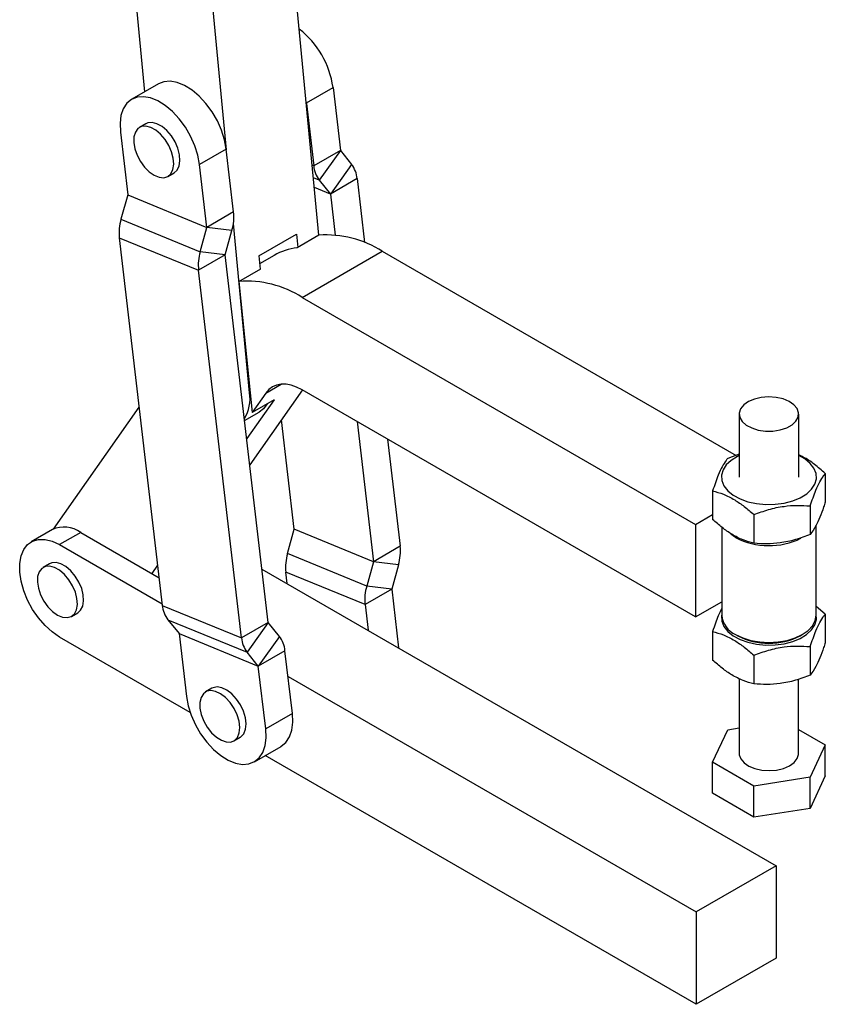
# Model space of a CAD drawing. Extents: x 122 to 736, y 117 to 530.
# Tile 24 of 26: x 555 to 736, y 159 to 380. Entities that reach past the tile are written whole.
import ezdxf

# ---------------------------------------------------------------- set-up
doc = ezdxf.new("R2010")
doc.units = 0
doc.header["$LTSCALE"] = 2
doc.layers.get('0').update_dxf_attribs({"linetype": 'CONTINUOUS'})

msp = doc.modelspace()

# ---------------------------------------------------------------- linework, layer by layer
at = {"color": 7, "linetype": 'CONTINUOUS'}
for p, q in [((583.0728, 363.4835), (580.6389, 388.9942)), ((622.1798, 331.2942), (616.6192, 389.5782)), ((601.4014, 350.4622), (598.4032, 381.8877)), ((586.1465, 365.2579), (580.1597, 361.8018)), ((625.3308, 364.4398), (626.9816, 350.329)), ((619.3619, 360.8306), (620.9947, 346.8729)), ((583.3344, 356.3023), (581.9202, 355.4859)), ((577.6217, 354.4468), (579.2724, 340.336)), ((601.3835, 350.6152), (595.3966, 347.1591)), ((603.0342, 336.5045), (601.3835, 350.6152)), ((626.9816, 350.329), (620.9947, 346.8729)), ((626.9835, 350.3239), (622.2279, 343.6621)), ((626.9835, 350.3239), (629.5099, 347.1961)), ((597.0474, 333.0483), (595.3966, 347.1591)), ((629.5099, 347.1961), (624.7543, 340.5343)), ((588.2697, 344.4871), (589.6839, 345.3035)), ((622.2279, 343.6621), (624.7543, 340.5343)), ((630.7431, 343.9853), (624.7563, 340.5292)), ((630.7431, 343.9853), (632.4205, 329.6468)), ((624.7563, 340.5292), (625.8317, 331.336)), ((579.2718, 340.3295), (577.7506, 334.865)), ((579.2718, 340.3295), (597.0468, 333.0418)), ((579.2724, 340.336), (597.0474, 333.0483)), ((603.0342, 336.5045), (597.0474, 333.0483)), ((577.7506, 334.865), (595.5255, 327.5774)), ((606.6075, 295.8932), (602.9825, 333.8891)), ((595.5255, 327.5774), (597.0468, 333.0418)), ((602.6607, 332.3662), (597.0468, 333.0418)), ((601.1395, 326.9017), (602.6607, 332.3662)), ((608.673, 326.6363), (617.1583, 331.5348)), ((617.1583, 331.5348), (617.4422, 328.5592)), ((577.3771, 330.7267), (595.1521, 323.4391)), ((577.3771, 330.7267), (587.0313, 248.2004)), ((622.1798, 331.2942), (617.2536, 328.4504)), ((601.1395, 326.9017), (595.5255, 327.5774)), ((618.4315, 317.3201), (636.392, 327.6885)), ((636.392, 327.6885), (715.7595, 281.8622)), ((601.1389, 326.8952), (595.1521, 323.4391)), ((610.7931, 244.3689), (601.1389, 326.8952)), ((608.673, 326.6363), (608.9569, 323.6608)), ((612.1315, 326.7605), (608.8423, 324.8616)), ((604.8063, 240.9128), (595.1521, 323.4391)), ((604.2193, 320.9258), (609.1455, 323.7696)), ((608.949, 323.7437), (609.1455, 323.7696)), ((604.2193, 320.9258), (607.1652, 291.4981)), ((618.4315, 317.3201), (706.6762, 266.3682)), ((618.4676, 296.5592), (606.6535, 279.7549)), ((706.6745, 245.629), (618.4026, 296.5967)), ((612.0914, 294.342), (605.9663, 285.6296)), ((610.2372, 295.8677), (607.1652, 291.4981)), ((612.0914, 294.342), (607.1652, 291.4981)), ((562.6182, 265.3363), (581.8299, 292.663)), ((605.4921, 289.6827), (608.7748, 291.5777)), ((616.6355, 265.2905), (613.7608, 289.8642)), ((716.4752, 291.1555), (716.4741, 277.0028)), ((729.8074, 277.0017), (729.8086, 291.1544)), ((630.7282, 289.48), (634.4105, 258.0029)), ((637.5823, 285.5224), (640.3973, 261.459)), ((716.4745, 282.1134), (713.887, 281.2045)), ((735.7814, 277.8163), (735.7808, 271.3885)), ((710.5, 273.9067), (710.4995, 267.4788)), ((732.3943, 270.5185), (732.3938, 264.0907)), ((706.6762, 266.3682), (710.4996, 268.5754)), ((719.7536, 268.5637), (719.7531, 262.1359)), ((615.1137, 259.8196), (616.6349, 265.284)), ((634.4099, 257.9964), (616.6349, 265.284)), ((634.4105, 258.0029), (616.6355, 265.2905)), ((706.6762, 266.3682), (706.6745, 245.629)), ((712.5565, 265.7386), (712.555, 245.976)), ((733.7216, 245.9743), (733.7232, 266.1825)), ((562.3604, 265.1991), (557.6228, 262.4641)), ((568.7099, 264.5703), (563.9723, 261.8353)), ((568.7099, 264.5703), (586.3045, 254.4131)), ((715.6565, 263.4284), (714.578, 264.1575)), ((563.9723, 261.8353), (586.9908, 248.547)), ((640.3973, 261.459), (634.4105, 258.0029)), ((632.8887, 252.5319), (615.1137, 259.8196)), ((561.7168, 257.55), (560.3025, 256.7336)), ((585.9786, 257.1992), (584.6794, 255.3513)), ((634.4099, 257.9964), (632.8887, 252.5319)), ((640.0238, 257.3208), (634.4099, 257.9964)), ((640.0238, 257.3208), (638.5026, 251.8563)), ((609.3913, 256.3523), (724.7448, 189.7601)), ((632.5152, 248.3936), (614.7402, 255.6813)), ((615.0434, 253.0894), (614.7402, 255.6813)), ((638.5026, 251.8563), (632.8887, 252.5319)), ((638.502, 251.8498), (632.5152, 248.3936)), ((638.502, 251.8498), (640.0455, 238.656)), ((587.0313, 248.2004), (604.8063, 240.9128)), ((632.5152, 248.3936), (633.1914, 242.6127)), ((706.6745, 245.629), (712.5552, 249.0239)), ((735.7789, 246.2448), (733.7218, 247.9659)), ((566.652, 245.7347), (568.0662, 246.5511)), ((735.7789, 246.2448), (735.7783, 239.817)), ((588.2645, 244.9897), (606.0395, 237.702)), ((588.2645, 244.9897), (590.7909, 241.8618)), ((610.7931, 244.3689), (604.8063, 240.9128)), ((610.7951, 244.3638), (606.0395, 237.702)), ((613.3215, 241.236), (610.7951, 244.3638)), ((593.2715, 224.1811), (563.9723, 241.0952)), ((590.7909, 241.8618), (608.5659, 234.5742)), ((590.7929, 241.8568), (608.5678, 234.5691)), ((590.7929, 241.8568), (592.4436, 227.746)), ((613.3215, 241.236), (608.5659, 234.5742)), ((710.4975, 242.3352), (710.497, 235.9074)), ((715.6542, 241.6553), (716.1256, 241.3831)), ((730.1502, 241.3819), (730.6217, 241.6541)), ((732.3918, 238.947), (732.3913, 232.5192)), ((608.5659, 234.5742), (606.0395, 237.702)), ((614.5547, 238.0253), (608.5678, 234.5691)), ((616.2054, 223.9145), (614.5547, 238.0253)), ((719.7511, 236.9922), (719.7506, 230.5644)), ((610.2185, 220.4584), (608.5678, 234.5691)), ((615.2309, 232.2443), (706.7843, 179.3917)), ((716.4705, 231.7645), (716.4692, 214.9485)), ((729.8025, 214.9475), (729.8038, 231.6281)), ((598.1563, 229.6016), (596.7421, 228.7852)), ((616.2054, 223.9145), (610.2185, 220.4584)), ((710.4951, 212.9932), (713.8822, 220.291)), ((713.8822, 220.291), (716.4696, 220.6911)), ((729.8029, 220.3519), (735.7765, 216.9028)), ((603.0916, 217.7864), (604.5058, 218.6028)), ((735.7765, 216.9028), (732.3895, 209.605)), ((735.776, 209.9353), (735.7765, 216.9028)), ((607.6806, 213.1034), (613.6674, 216.5595)), ((706.7843, 158.6516), (610.0707, 214.4832)), ((710.4946, 206.0257), (710.4951, 212.9932)), ((719.7488, 207.6502), (710.4951, 212.9932)), ((732.3895, 209.605), (719.7488, 207.6502)), ((735.776, 209.9353), (732.3889, 202.6375)), ((732.3889, 202.6375), (732.3895, 209.605)), ((719.7482, 200.6827), (710.4946, 206.0257)), ((719.7482, 200.6827), (719.7488, 207.6502)), ((732.3889, 202.6375), (719.7482, 200.6827)), ((724.7448, 189.7601), (706.7843, 179.3917)), ((724.7448, 189.7601), (724.7448, 169.02)), ((706.7843, 179.3917), (706.7843, 158.6516)), ((724.7448, 169.02), (706.7843, 158.6516))]:
    msp.add_line(p, q, dxfattribs=at)
at = {"color": 8, "linetype": 'CONTINUOUS'}
for p, q in [((619.3471, 360.9854), (625.3308, 364.4398)), ((620.9947, 346.8729), (620.6813, 347.0014)), ((622.2279, 343.6621), (620.9499, 344.1861)), ((624.7543, 340.5343), (621.1576, 342.0089)), ((624.7563, 340.5292), (621.158, 342.0045)), ((610.2372, 295.8677), (613.6883, 297.86)), ((606.6075, 295.8932), (606.7188, 295.9574))]:
    msp.add_line(p, q, dxfattribs=at)
at = {"color": 7, "linetype": 'CONTINUOUS', "flags": 128}
for points in [[(601.3835, 350.6152), (600.9956, 352.6997), (600.3182, 354.8372), (599.3745, 356.9551), (598.1965, 358.9811), (596.8244, 360.8463), (595.3049, 362.4872), (593.6898, 363.8479), (592.034, 364.8821), (590.3939, 365.5545), (588.8254, 365.8423), (587.3819, 365.7356), (586.1465, 365.2579)], [(595.3966, 347.1591), (595.0087, 349.2436), (594.3314, 351.3811), (593.3876, 353.4989), (592.2097, 355.525), (590.8376, 357.3902), (589.3181, 359.0311), (587.7029, 360.3918), (586.0471, 361.426), (584.4071, 362.0984), (582.8386, 362.3862), (581.3951, 362.2795), (580.1258, 361.782), (579.0738, 360.9106), (578.2751, 359.695), (577.7567, 358.1766), (577.5364, 356.4071), (577.6217, 354.4468)], [(589.6839, 345.3035), (590.3605, 345.914), (590.8136, 346.8422), (590.9962, 348.0193), (590.8968, 349.3713), (590.5218, 350.8132), (589.8946, 352.2545), (589.0548, 353.6046), (588.0549, 354.7787), (586.958, 355.7029), (585.8328, 356.3193), (584.7502, 356.589), (583.778, 356.4952), (583.3344, 356.3023)], [(585.2096, 344.737), (586.3223, 344.2904), (587.3578, 344.2018), (588.2512, 344.4766), (588.9463, 345.0976), (589.3994, 346.0258), (589.582, 347.2029), (589.4826, 348.5549), (589.1076, 349.9968), (588.4804, 351.4381), (587.6406, 352.7882), (586.6407, 353.9623), (585.5438, 354.8865), (584.4186, 355.5028), (583.336, 355.7726), (582.3638, 355.6788), (581.5633, 355.2273), (580.9847, 354.4465), (580.6643, 353.3855), (580.6223, 352.1109), (580.8614, 350.7028), (581.3665, 349.2498), (582.1058, 347.843), (583.033, 346.5709), (584.0897, 345.5134), (585.2096, 344.737)], [(618.4026, 296.5967), (617.172, 297.2141), (615.9624, 297.6347), (614.7946, 297.8512), (613.6885, 297.86), (612.663, 297.6609), (611.7357, 297.2573), (610.9225, 296.6562), (610.2372, 295.8677)], [(721.4164, 294.8729), (719.8692, 294.5084), (718.5276, 293.9332), (717.4759, 293.1835), (716.7803, 292.3063), (716.4844, 291.3568), (716.6068, 290.3946), (717.1398, 289.4801), (718.0499, 288.6709), (719.28, 288.0178), (720.7528, 287.5618), (722.3756, 287.3316), (724.0467, 287.3416), (725.6608, 287.5912), (727.1167, 288.0648), (728.3229, 288.7325), (729.2035, 289.5524), (729.7032, 290.473), (729.7907, 291.4365), (729.4603, 292.3823), (728.733, 293.251), (727.6544, 293.9879), (726.2922, 294.5469), (724.7321, 294.8927), (723.0721, 295.0037), (721.4164, 294.8729)], [(610.5371, 293.4447), (609.7178, 292.3149), (608.7748, 291.5777)], [(716.4745, 281.8101), (716.1077, 281.6327), (714.6783, 280.7516), (713.5741, 279.7265), (712.8376, 278.5967), (712.4969, 277.4056), (712.5654, 276.199), (713.0402, 275.0233), (713.9032, 273.9236), (715.1211, 272.9422), (716.6473, 272.1169), (718.423, 271.4793), (720.38, 271.0539), (722.4431, 270.8572), (724.533, 270.8966), (726.5695, 271.1706), (728.4741, 271.6687), (730.1738, 272.3718), (731.6032, 273.2529), (732.7074, 274.278), (733.444, 275.4078), (733.7846, 276.5989), (733.7162, 277.8055), (733.2414, 278.9812), (732.3784, 280.0809), (731.1604, 281.0623), (729.8078, 281.8091)], [(563.9723, 241.0952), (562.3221, 242.2244), (560.7282, 243.6682), (559.2448, 245.3776), (557.9223, 247.2943), (556.8059, 249.353), (555.9335, 251.4836), (555.3348, 253.6137), (555.0303, 255.6705), (555.0303, 257.5842), (555.3348, 259.2895), (555.9335, 260.7283), (556.8059, 261.8517), (557.9223, 262.6214), (559.2448, 263.0112), (560.7282, 263.0078), (562.3221, 262.6114), (563.9723, 261.8353)], [(566.0778, 253.9599), (565.0857, 255.1465), (563.9927, 256.0874), (562.8672, 256.7233), (561.7801, 257.0143), (560.7996, 256.9421), (559.9874, 256.5112), (559.3944, 255.7488), (559.058, 254.7027), (558.9993, 253.4387), (559.2219, 252.0361), (559.7119, 250.5832), (560.4385, 249.1711), (561.3561, 247.8887), (562.4069, 246.8165), (563.525, 246.0218), (564.6401, 245.5547), (565.6821, 245.4444), (566.5856, 245.698), (567.2938, 246.2993), (567.7622, 247.2108), (567.9613, 248.375), (567.8787, 249.7189), (567.5195, 251.158), (566.9064, 252.6019), (566.0778, 253.9599)], [(567.492, 254.7763), (566.5, 255.9629), (565.4069, 256.9038), (564.2814, 257.5397), (563.1943, 257.8307), (562.2138, 257.7585), (561.7168, 257.55)], [(568.0662, 246.5511), (568.708, 247.1157), (569.1764, 248.0272), (569.3755, 249.1914), (569.2929, 250.5353), (568.9337, 251.9744), (568.3206, 253.4183), (567.492, 254.7763)], [(712.555, 246.1999), (712.4944, 245.8341), (712.5628, 244.6275), (713.0377, 243.4518), (713.9006, 242.3521), (715.1186, 241.3708), (716.6448, 240.5454), (718.4205, 239.9078), (720.3775, 239.4825), (722.4406, 239.2857), (724.5305, 239.3251), (726.5669, 239.5991), (728.4716, 240.0973), (730.1713, 240.8004), (731.6007, 241.6814), (732.7049, 242.7065), (733.4415, 243.8364), (733.7821, 245.0275), (733.7216, 246.1982)], [(715.6547, 241.655), (717.2585, 240.895), (719.0882, 240.3303), (721.0736, 239.9825), (723.1383, 239.8649), (725.203, 239.9822), (727.1884, 240.3298), (729.0181, 240.8944), (730.6218, 241.6542), (731.938, 242.58), (732.916, 243.6363), (733.5183, 244.7825), (733.7216, 245.9743)], [(604.5058, 218.6028), (604.6618, 218.7021), (605.306, 219.396), (605.7005, 220.3855), (605.8204, 221.6086), (605.6582, 222.9884), (605.2242, 224.4381), (604.5455, 225.8668), (603.6649, 227.1845), (602.6376, 228.3086), (601.5282, 229.1684), (600.4064, 229.7099), (599.3428, 229.899), (598.404, 229.7238), (598.1563, 229.6016)], [(592.4436, 227.746), (592.8315, 225.6616), (593.5089, 223.524), (594.4526, 221.4062), (595.6306, 219.3802), (597.0027, 217.5149), (598.5221, 215.874), (600.1373, 214.5133), (601.7931, 213.4791), (603.4332, 212.8067), (605.0016, 212.5189), (606.4451, 212.6256), (607.7145, 213.1231), (608.7664, 213.9945), (609.5652, 215.2101), (610.0835, 216.7285), (610.3038, 218.498), (610.2185, 220.4584)], [(595.7115, 227.5307), (595.4523, 226.4156), (595.4736, 225.1038), (595.7741, 223.6778), (596.3348, 222.2271), (597.1207, 220.843), (598.0822, 219.6124), (599.1591, 218.6126), (600.2835, 217.9064), (601.3849, 217.5382), (602.3941, 217.5312), (603.2476, 217.8857), (603.8918, 218.5796), (604.2863, 219.5691), (604.4062, 220.7922), (604.244, 222.172), (603.81, 223.6217), (603.1313, 225.0504), (602.2507, 226.3681), (601.2234, 227.4922), (600.114, 228.352), (598.9922, 228.8935), (597.9286, 229.0826), (596.9898, 228.9074), (596.235, 228.3791), (595.7115, 227.5307)], [(613.6674, 216.5595), (613.7013, 216.5793), (614.7532, 217.4507), (615.552, 218.6662), (616.0703, 220.1846), (616.2906, 221.9541), (616.2054, 223.9145)], [(716.4692, 214.9485), (716.4871, 214.6665), (716.8174, 213.7207), (717.5447, 212.852), (718.6233, 212.1151), (719.9855, 211.5561), (721.5456, 211.2103), (723.2056, 211.0993), (724.8613, 211.2301)], [(724.8613, 211.2301), (726.4085, 211.5946), (727.7501, 212.1698), (728.8018, 212.9195), (729.4974, 213.7967), (729.7933, 214.7462), (729.8025, 214.9475)]]:
    msp.add_lwpolyline(points, dxfattribs=at)
at = {"color": 7, "linetype": 'CONTINUOUS'}
for centre, radius, start, end in [((605.3089, 361.6571), 20.2144, 7.912319, 51.964225), ((626.9913, 350.3298), 0.00982, 185.017993, 216.978723), ((624.5306, 343.4414), 6.2363, 5.003739, 37.018422), ((627.2072, 347.4168), 6.2363, 185.00375, 217.018423), ((624.7465, 340.5284), 0.00982, 5.028475, 36.968241), ((579.2554, 340.3342), 0.0171, 343.818989, 5.857402), ((592.2077, 335.3956), 10.8832, 343.837837, 5.847876), ((588.2037, 331.8356), 10.8832, 163.83787, 185.847863), ((597.0303, 333.0466), 0.0171, 343.850567, 5.813019), ((623.8515, 308.0709), 23.2834, 57.411385, 94.117189), ((605.9788, 324.5479), 10.8834, 163.838045, 185.84779), ((618.8457, 315.0173), 13.527, 96.759118, 119.758861), ((601.1559, 326.8969), 0.0171, 163.812348, 185.851238), ((605.891, 297.7025), 23.2834, 57.411385, 94.117189), ((598.3751, 294.5626), 8.3393, 327.902163, 9.18114), ((564.9973, 259.4535), 6.3218, 54.036922, 114.652623), ((616.6185, 265.2888), 0.0171, 343.851559, 5.812027), ((723.1566, 277.9507), 16.3447, 242.685662, 296.007581), ((629.5705, 260.3502), 10.8835, 343.838211, 5.84772), ((625.5669, 256.7901), 10.8834, 163.838054, 185.847776), ((634.3935, 258.0012), 0.0171, 343.819032, 5.912301), ((643.3417, 249.5025), 10.8832, 163.837809, 185.847919), ((638.5189, 251.8515), 0.017, 163.742991, 185.923799), ((593.2438, 248.7443), 6.2363, 185.003733, 217.01838), ((717.7192, 246.4083), 5.1823, 184.785411, 246.524089), ((610.8029, 244.3698), 0.00986, 185.098822, 216.936563), ((590.7831, 241.8559), 0.00981, 4.998874, 36.990141), ((611.0187, 241.4567), 6.2362, 185.003671, 217.0186), ((608.3421, 237.4813), 6.2363, 5.003833, 37.018267), ((723.139, 254.8939), 15.2227, 242.568723, 297.424486), ((608.558, 234.5683), 0.00983, 5.025098, 36.956218)]:
    msp.add_arc(centre, radius, start, end, dxfattribs=at)
for points, knots in [([(713.887, 281.2045), (713.7641, 281.0461), (713.3634, 280.5299), (712.6608, 279.3934), (711.6358, 277.2279), (710.9239, 275.1463), (710.5, 273.9067)], [0, 0, 0, 0, 0.1113116, 0.36292548, 0.62061438, 1, 1, 1, 1]), ([(735.7814, 277.8163), (734.9787, 278.5137), (733.356, 279.9236), (731.3262, 281.3032), (730.1466, 281.8221), (729.8078, 281.9712)], [0, 0, 0, 0, 0.41094479, 0.83079825, 1, 1, 1, 1]), ([(732.3943, 270.5185), (732.8182, 271.7582), (733.5229, 273.8189), (734.5476, 275.9915), (735.2506, 277.1326), (735.6585, 277.658), (735.7814, 277.8163)], [0, 0, 0, 0, 0.37938463, 0.63064282, 0.88868961, 1, 1, 1, 1]), ([(710.5, 273.9067), (711.3031, 273.6816), (712.9269, 273.2267), (715.3327, 272.0142), (717.6324, 270.4272), (719.0422, 269.1886), (719.7536, 268.5637)], [0, 0, 0, 0, 0.26460568, 0.53494745, 0.76534272, 1, 1, 1, 1]), ([(719.7536, 268.5637), (720.8508, 268.9721), (723.0688, 269.7977), (726.3551, 270.4825), (729.4966, 270.7091), (731.4225, 270.5824), (732.3943, 270.5185)], [0, 0, 0, 0, 0.26460496, 0.53494723, 0.76534324, 1, 1, 1, 1]), ([(735.7808, 271.3885), (735.6579, 271.0172), (735.2571, 269.8064), (734.5545, 267.915), (733.5295, 265.6636), (732.8177, 264.6777), (732.3938, 264.0907)], [0, 0, 0, 0, 0.1113114, 0.362926, 0.62061422, 1, 1, 1, 1]), ([(719.7531, 262.1359), (718.9499, 262.3609), (717.3262, 262.8158), (714.9204, 264.0283), (712.6207, 265.6153), (711.2108, 266.8539), (710.4995, 267.4788)], [0, 0, 0, 0, 0.26460457, 0.5349482, 0.7653437, 1, 1, 1, 1]), ([(732.3938, 264.0907), (731.2966, 263.6823), (729.0786, 262.8567), (725.7922, 262.1719), (722.6508, 261.9452), (720.7249, 262.0719), (719.7531, 262.1359)], [0, 0, 0, 0, 0.26460501, 0.5349472, 0.7653431, 1, 1, 1, 1]), ([(712.5551, 247.5283), (712.295, 247.0021), (711.5991, 245.5942), (710.9217, 243.5902), (710.4975, 242.3352)], [0, 0, 0, 0, 0.373745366, 1, 1, 1, 1]), ([(732.3918, 238.947), (732.8157, 240.1867), (733.5204, 242.2474), (734.5451, 244.4201), (735.2481, 245.5611), (735.6559, 246.0865), (735.7789, 246.2448)], [0, 0, 0, 0, 0.379384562, 0.630642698, 0.888689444, 1, 1, 1, 1]), ([(710.4975, 242.3352), (711.3006, 242.1102), (712.9244, 241.6553), (715.3302, 240.4428), (717.6299, 238.8558), (719.0397, 237.6172), (719.7511, 236.9922)], [0, 0, 0, 0, 0.26460554, 0.53494733, 0.76534253, 1, 1, 1, 1]), ([(719.7511, 236.9922), (720.8482, 237.4006), (723.0663, 238.2262), (726.3526, 238.911), (729.4941, 239.1377), (731.42, 239.011), (732.3918, 238.947)], [0, 0, 0, 0, 0.26460508, 0.53494806, 0.76534327, 1, 1, 1, 1]), ([(735.7783, 239.817), (735.6554, 239.4457), (735.2546, 238.235), (734.5519, 236.3435), (733.5269, 234.0921), (732.8152, 233.1063), (732.3913, 232.5192)], [0, 0, 0, 0, 0.11131196, 0.36292567, 0.62061372, 1, 1, 1, 1]), ([(719.7506, 230.5644), (718.9474, 230.7894), (717.3237, 231.2443), (714.9179, 232.4568), (712.6182, 234.0438), (711.2083, 235.2824), (710.497, 235.9074)], [0, 0, 0, 0, 0.26460459, 0.53494822, 0.76534377, 1, 1, 1, 1]), ([(732.3913, 232.5192), (731.2941, 232.1108), (729.0761, 231.2852), (725.7897, 230.6004), (722.6482, 230.3738), (720.7223, 230.5005), (719.7506, 230.5644)], [0, 0, 0, 0, 0.26460476, 0.53494755, 0.76534334, 1, 1, 1, 1])]:
    msp.add_open_spline(points, degree=3, knots=knots, dxfattribs=at)

doc.saveas('drawing.dxf')
